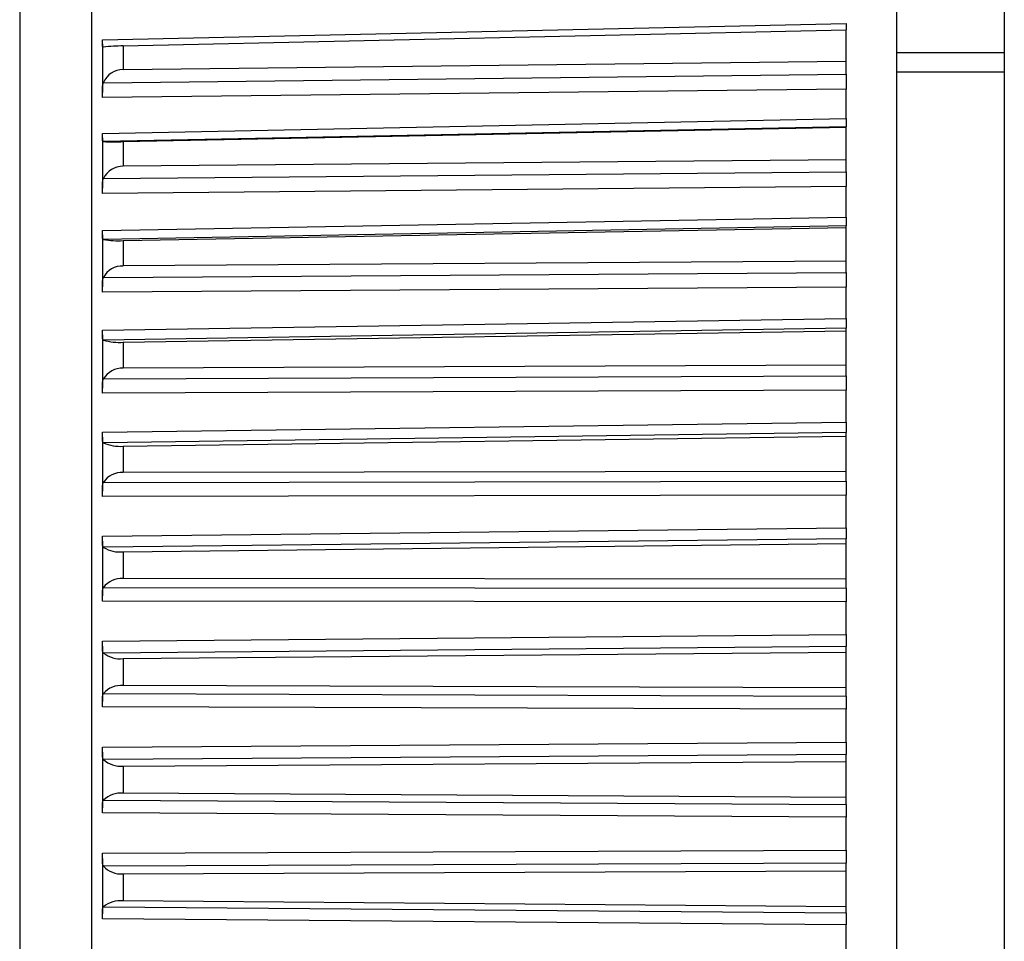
# Model space of a CAD drawing. Header units: millimetres. Extents: x -103 to 103, y 0 to 140.
# Tile 6 of 23: x -103 to -90, y 72 to 85. Entities that reach past the tile are written whole.
import ezdxf

# ---------------------------------------------------------------- set-up
doc = ezdxf.new("R2010")
doc.units = ezdxf.units.MM

msp = doc.modelspace()

# ---------------------------------------------------------------- linework, layer by layer
at = {"color": 7, "linetype": 'Continuous', "lineweight": 25}
for p, q in [((-91.2, 95.401), (-91.2, 2.887)), ((-89.7, 95.401), (-89.7, 2.887)), ((-102.401, 95.034), (-102.401, 52.768)), ((-103.4, 92.999), (-103.4, 54.802)), ((-102.25, 84.454), (-91.9, 84.683)), ((-101.96, 84.37), (-91.9, 84.593)), ((-91.9, 83.976), (-91.9, 84.593)), ((-102.25, 84.399), (-102.25, 83.722)), ((-102.234, 84.355), (-102.236, 84.355)), ((-101.96, 84.37), (-101.96, 84.039)), ((-89.7, 84.276), (-91.2, 84.276)), ((-91.9, 84.154), (-101.96, 84.039)), ((-89.7, 84.006), (-91.2, 84.006)), ((-102.234, 83.859), (-91.9, 83.976)), ((-91.9, 83.77), (-102.25, 83.652)), ((-91.9, 83.359), (-91.9, 83.77)), ((-102.25, 83.151), (-91.9, 83.359)), ((-91.9, 83.247), (-102.234, 83.039)), ((-101.96, 83.039), (-91.9, 83.241)), ((-91.9, 82.618), (-91.9, 83.247)), ((-102.25, 83.092), (-102.25, 82.391)), ((-101.96, 83.039), (-101.96, 82.696)), ((-91.9, 82.787), (-101.96, 82.696)), ((-102.234, 82.526), (-91.9, 82.618)), ((-91.9, 82.413), (-102.25, 82.32)), ((-91.9, 81.989), (-91.9, 82.413)), ((-102.25, 81.803), (-91.9, 81.989)), ((-91.9, 81.866), (-102.234, 81.679)), ((-101.96, 81.663), (-91.9, 81.844)), ((-91.9, 81.218), (-91.9, 81.866)), ((-102.25, 81.741), (-102.25, 81.019)), ((-101.96, 81.663), (-101.96, 81.31)), ((-91.9, 81.377), (-101.96, 81.31)), ((-102.234, 81.15), (-91.9, 81.218)), ((-91.9, 81.015), (-102.25, 80.947)), ((-91.9, 80.58), (-91.9, 81.015)), ((-102.25, 80.416), (-91.9, 80.58)), ((-91.9, 80.445), (-102.234, 80.28)), ((-91.9, 79.782), (-91.9, 80.445)), ((-102.25, 80.351), (-102.25, 79.612)), ((-101.96, 80.249), (-91.9, 80.409)), ((-101.96, 80.249), (-101.96, 79.888)), ((-91.9, 79.93), (-101.96, 79.888)), ((-102.234, 79.74), (-91.9, 79.782)), ((-91.9, 79.583), (-102.25, 79.54)), ((-91.9, 79.138), (-91.9, 79.583)), ((-102.25, 78.997), (-91.9, 79.138)), ((-102.25, 78.93), (-102.25, 78.178)), ((-91.9, 78.993), (-102.234, 78.851)), ((-101.96, 78.804), (-91.9, 78.942)), ((-91.9, 78.317), (-91.9, 78.993)), ((-101.96, 78.804), (-101.96, 78.437)), ((-91.9, 78.454), (-101.96, 78.437)), ((-102.234, 78.3), (-91.9, 78.317)), ((-91.9, 78.122), (-102.25, 78.105)), ((-91.9, 77.671), (-91.9, 78.122)), ((-102.25, 77.554), (-91.9, 77.671)), ((-102.25, 77.485), (-102.25, 76.722)), ((-91.9, 77.515), (-102.234, 77.398)), ((-101.96, 77.336), (-91.9, 77.45)), ((-91.9, 76.831), (-91.9, 77.515)), ((-101.96, 77.336), (-101.96, 76.963)), ((-91.9, 76.955), (-101.96, 76.963)), ((-102.234, 76.839), (-91.9, 76.831)), ((-91.9, 76.641), (-102.25, 76.65)), ((-91.9, 76.185), (-91.9, 76.641)), ((-102.25, 76.092), (-91.9, 76.185)), ((-102.25, 76.022), (-102.25, 75.253)), ((-91.9, 76.02), (-102.234, 75.927)), ((-101.96, 75.85), (-91.9, 75.941)), ((-91.9, 75.33), (-91.9, 76.02)), ((-101.96, 75.85), (-101.96, 75.475)), ((-102.234, 75.364), (-91.9, 75.33)), ((-91.9, 75.442), (-101.96, 75.475)), ((-91.9, 75.147), (-102.25, 75.181)), ((-91.9, 74.688), (-91.9, 75.147)), ((-102.25, 74.62), (-91.9, 74.688)), ((-102.25, 74.549), (-102.25, 73.777)), ((-91.9, 74.515), (-102.234, 74.447)), ((-101.96, 74.356), (-91.9, 74.421)), ((-91.9, 73.823), (-91.9, 74.515)), ((-101.96, 74.356), (-101.96, 73.979)), ((-102.234, 73.882), (-91.9, 73.823)), ((-91.9, 73.921), (-101.96, 73.979)), ((-91.9, 73.647), (-102.25, 73.706)), ((-91.9, 73.188), (-91.9, 73.647)), ((-102.25, 73.145), (-91.9, 73.188)), ((-102.25, 73.072), (-102.25, 72.302)), ((-91.9, 73.007), (-102.234, 72.964)), ((-101.96, 72.859), (-91.9, 72.9)), ((-91.9, 72.316), (-91.9, 73.007)), ((-101.96, 72.859), (-101.96, 72.482)), ((-91.9, 72.401), (-101.96, 72.482)), ((-102.234, 72.4), (-91.9, 72.316)), ((-91.9, 72.148), (-102.25, 72.232)), ((-91.9, 71.69), (-91.9, 72.148))]:
    msp.add_line(p, q, dxfattribs=at)
for centre, radius, start, end in [((-101.941, 81.558), 2.812, 90.3893, 95.9723), ((-101.965, 83.749), 0.291, 89.0611, 157.6218), ((-102.091, 87.355), 4.318, 268.0989, 271.7289), ((-101.97, 82.406), 0.29, 88.2145, 155.5805), ((-102.026, 82.893), 1.232, 260.2659, 273.0301), ((-101.974, 81.019), 0.291, 87.3567, 153.1982), ((-102.014, 80.985), 0.738, 252.6645, 274.1753), ((-101.978, 79.594), 0.294, 86.5168, 150.4358), ((-102.008, 79.345), 0.543, 245.4556, 275.0732), ((-101.983, 78.139), 0.299, 85.7302, 147.2507), ((-102.004, 77.776), 0.443, 238.7554, 275.6705), ((-101.987, 76.657), 0.307, 85.0386, 143.5977), ((-102, 76.233), 0.385, 232.6313, 275.9529), ((-101.991, 75.157), 0.32, 84.4892, 139.4315), ((-101.997, 74.703), 0.349, 227.109, 275.9375), ((-101.995, 73.641), 0.339, 84.133, 134.7104), ((-101.993, 73.183), 0.326, 222.1819, 275.6623), ((-101.999, 72.114), 0.37, 84.0201, 129.4018)]:
    msp.add_arc(centre, radius, start, end, dxfattribs=at)
for points, knots in [([(-91.9, 84.683), (-91.9, 84.674), (-91.9, 84.655), (-91.9, 84.631), (-91.9, 84.612), (-91.9, 84.599), (-91.9, 84.594), (-91.9, 84.593)], [0, 0, 0, 0, 0.224979, 0.44995, 0.67492, 0.89989, 1, 1, 1, 1]), ([(-102.241, 84.356), (-102.243, 84.356), (-102.245, 84.358), (-102.246, 84.361), (-102.247, 84.363), (-102.248, 84.366), (-102.249, 84.37), (-102.249, 84.374), (-102.25, 84.378), (-102.25, 84.383), (-102.25, 84.388), (-102.25, 84.394), (-102.25, 84.4), (-102.25, 84.407), (-102.25, 84.414), (-102.25, 84.421), (-102.25, 84.431), (-102.25, 84.442), (-102.25, 84.454)], [0.0000302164, 0.0000302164, 0.0000302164, 0.0000302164, 0.0000598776, 0.0000598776, 0.0000598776, 0.0000895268, 0.0000895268, 0.0000895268, 0.0001191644, 0.0001191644, 0.0001191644, 0.000148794, 0.000148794, 0.000148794, 0.00017842, 0.00017842, 0.00017842, 0.0002196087, 0.0002196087, 0.0002196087, 0.0002196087]), ([(-102.25, 83.652), (-102.25, 83.662), (-102.25, 83.672), (-102.25, 83.683), (-102.25, 83.693), (-102.25, 83.704), (-102.25, 83.715), (-102.25, 83.726), (-102.25, 83.737), (-102.25, 83.748), (-102.25, 83.758), (-102.249, 83.769), (-102.249, 83.779), (-102.248, 83.79), (-102.247, 83.799), (-102.246, 83.809), (-102.245, 83.818), (-102.243, 83.827), (-102.241, 83.835), (-102.239, 83.844), (-102.237, 83.852), (-102.234, 83.859)], [0, 0, 0, 0, 0.0000330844, 0.0000330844, 0.0000330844, 0.0000661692, 0.0000661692, 0.0000661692, 0.0000989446, 0.0000989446, 0.0000989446, 0.0001308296, 0.0001308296, 0.0001308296, 0.000161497, 0.000161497, 0.000161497, 0.0001901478, 0.0001901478, 0.0001901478, 0.0002195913, 0.0002195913, 0.0002195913, 0.0002195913]), ([(-91.9, 83.976), (-91.9, 83.967), (-91.9, 83.957), (-91.9, 83.947), (-91.9, 83.937), (-91.9, 83.927), (-91.9, 83.916), (-91.9, 83.906), (-91.9, 83.895), (-91.9, 83.884), (-91.9, 83.873), (-91.9, 83.862), (-91.9, 83.851), (-91.9, 83.845), (-91.9, 83.84), (-91.9, 83.834), (-91.9, 83.823), (-91.9, 83.812), (-91.9, 83.801), (-91.9, 83.791), (-91.9, 83.78), (-91.9, 83.77)], [0, 0, 0, 0, 0.0000332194, 0.0000332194, 0.0000332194, 0.0000664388, 0.0000664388, 0.0000664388, 0.0000996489, 0.0000996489, 0.0000996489, 0.000132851, 0.000132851, 0.000132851, 0.0001493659, 0.0001493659, 0.0001493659, 0.0001828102, 0.0001828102, 0.0001828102, 0.0002172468, 0.0002172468, 0.0002172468, 0.0002172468]), ([(-91.9, 83.359), (-91.9, 83.349), (-91.9, 83.34), (-91.9, 83.331), (-91.9, 83.322), (-91.9, 83.313), (-91.9, 83.305), (-91.9, 83.298), (-91.9, 83.29), (-91.9, 83.284), (-91.9, 83.278), (-91.9, 83.272), (-91.9, 83.267), (-91.9, 83.265), (-91.9, 83.263), (-91.9, 83.261), (-91.9, 83.257), (-91.9, 83.253), (-91.9, 83.251), (-91.9, 83.249), (-91.9, 83.248), (-91.9, 83.247)], [0, 0, 0, 0, 0.0000331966, 0.0000331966, 0.0000331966, 0.0000663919, 0.0000663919, 0.0000663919, 0.0000995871, 0.0000995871, 0.0000995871, 0.0001327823, 0.0001327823, 0.0001327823, 0.0001492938, 0.0001492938, 0.0001492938, 0.0001827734, 0.0001827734, 0.0001827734, 0.0002172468, 0.0002172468, 0.0002172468, 0.0002172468]), ([(-102.234, 83.039), (-102.237, 83.039), (-102.239, 83.04), (-102.241, 83.042), (-102.243, 83.043), (-102.245, 83.046), (-102.246, 83.049), (-102.247, 83.052), (-102.248, 83.056), (-102.249, 83.06), (-102.249, 83.064), (-102.25, 83.07), (-102.25, 83.075), (-102.25, 83.081), (-102.25, 83.087), (-102.25, 83.094), (-102.25, 83.101), (-102.25, 83.108), (-102.25, 83.116), (-102.25, 83.127), (-102.25, 83.139), (-102.25, 83.151)], [0, 0, 0, 0, 0.0000302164, 0.0000302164, 0.0000302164, 0.0000598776, 0.0000598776, 0.0000598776, 0.0000895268, 0.0000895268, 0.0000895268, 0.0001191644, 0.0001191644, 0.0001191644, 0.000148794, 0.000148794, 0.000148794, 0.00017842, 0.00017842, 0.00017842, 0.0002196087, 0.0002196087, 0.0002196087, 0.0002196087]), ([(-91.9, 82.618), (-91.9, 82.61), (-91.9, 82.6), (-91.9, 82.591), (-91.9, 82.581), (-91.9, 82.571), (-91.9, 82.561), (-91.9, 82.55), (-91.9, 82.539), (-91.9, 82.528), (-91.9, 82.518), (-91.9, 82.507), (-91.9, 82.495), (-91.9, 82.49), (-91.9, 82.484), (-91.9, 82.479), (-91.9, 82.468), (-91.9, 82.457), (-91.9, 82.446), (-91.9, 82.435), (-91.9, 82.424), (-91.9, 82.413)], [0, 0, 0, 0, 0.0000332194, 0.0000332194, 0.0000332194, 0.0000664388, 0.0000664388, 0.0000664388, 0.0000996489, 0.0000996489, 0.0000996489, 0.000132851, 0.000132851, 0.000132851, 0.0001493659, 0.0001493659, 0.0001493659, 0.0001828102, 0.0001828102, 0.0001828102, 0.0002172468, 0.0002172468, 0.0002172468, 0.0002172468]), ([(-102.25, 82.32), (-102.25, 82.33), (-102.25, 82.341), (-102.25, 82.352), (-102.25, 82.362), (-102.25, 82.373), (-102.25, 82.384), (-102.25, 82.395), (-102.25, 82.406), (-102.25, 82.417), (-102.25, 82.428), (-102.249, 82.438), (-102.249, 82.448), (-102.248, 82.458), (-102.247, 82.468), (-102.246, 82.477), (-102.245, 82.486), (-102.243, 82.495), (-102.241, 82.503), (-102.239, 82.511), (-102.237, 82.519), (-102.234, 82.526)], [0, 0, 0, 0, 0.0000330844, 0.0000330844, 0.0000330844, 0.0000661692, 0.0000661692, 0.0000661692, 0.0000989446, 0.0000989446, 0.0000989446, 0.0001308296, 0.0001308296, 0.0001308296, 0.000161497, 0.000161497, 0.000161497, 0.0001901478, 0.0001901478, 0.0001901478, 0.0002195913, 0.0002195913, 0.0002195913, 0.0002195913]), ([(-91.9, 81.989), (-91.9, 81.979), (-91.9, 81.969), (-91.9, 81.96), (-91.9, 81.95), (-91.9, 81.941), (-91.9, 81.933), (-91.9, 81.925), (-91.9, 81.917), (-91.9, 81.91), (-91.9, 81.903), (-91.9, 81.897), (-91.9, 81.891), (-91.9, 81.888), (-91.9, 81.886), (-91.9, 81.883), (-91.9, 81.879), (-91.9, 81.875), (-91.9, 81.872), (-91.9, 81.869), (-91.9, 81.867), (-91.9, 81.866)], [0, 0, 0, 0, 0.0000331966, 0.0000331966, 0.0000331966, 0.0000663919, 0.0000663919, 0.0000663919, 0.0000995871, 0.0000995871, 0.0000995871, 0.0001327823, 0.0001327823, 0.0001327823, 0.0001492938, 0.0001492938, 0.0001492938, 0.0001827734, 0.0001827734, 0.0001827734, 0.0002172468, 0.0002172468, 0.0002172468, 0.0002172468]), ([(-102.234, 81.679), (-102.237, 81.68), (-102.239, 81.681), (-102.241, 81.683), (-102.243, 81.686), (-102.245, 81.689), (-102.246, 81.692), (-102.247, 81.696), (-102.248, 81.701), (-102.249, 81.706), (-102.249, 81.711), (-102.25, 81.716), (-102.25, 81.723), (-102.25, 81.729), (-102.25, 81.736), (-102.25, 81.743), (-102.25, 81.75), (-102.25, 81.758), (-102.25, 81.766), (-102.25, 81.778), (-102.25, 81.79), (-102.25, 81.803)], [0, 0, 0, 0, 0.0000302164, 0.0000302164, 0.0000302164, 0.0000598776, 0.0000598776, 0.0000598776, 0.0000895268, 0.0000895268, 0.0000895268, 0.0001191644, 0.0001191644, 0.0001191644, 0.000148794, 0.000148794, 0.000148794, 0.00017842, 0.00017842, 0.00017842, 0.0002196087, 0.0002196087, 0.0002196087, 0.0002196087]), ([(-102.25, 80.947), (-102.25, 80.958), (-102.25, 80.968), (-102.25, 80.979), (-102.25, 80.99), (-102.25, 81.001), (-102.25, 81.012), (-102.25, 81.023), (-102.25, 81.034), (-102.25, 81.045), (-102.25, 81.055), (-102.249, 81.066), (-102.249, 81.076), (-102.248, 81.086), (-102.247, 81.095), (-102.246, 81.104), (-102.245, 81.112), (-102.243, 81.121), (-102.241, 81.128), (-102.239, 81.136), (-102.237, 81.144), (-102.234, 81.15)], [0, 0, 0, 0, 0.0000330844, 0.0000330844, 0.0000330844, 0.0000661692, 0.0000661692, 0.0000661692, 0.0000989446, 0.0000989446, 0.0000989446, 0.0001308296, 0.0001308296, 0.0001308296, 0.000161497, 0.000161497, 0.000161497, 0.0001901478, 0.0001901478, 0.0001901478, 0.0002195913, 0.0002195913, 0.0002195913, 0.0002195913]), ([(-91.9, 80.58), (-91.9, 80.57), (-91.9, 80.559), (-91.9, 80.549), (-91.9, 80.54), (-91.9, 80.53), (-91.9, 80.521), (-91.9, 80.513), (-91.9, 80.504), (-91.9, 80.497), (-91.9, 80.489), (-91.9, 80.482), (-91.9, 80.476), (-91.9, 80.473), (-91.9, 80.47), (-91.9, 80.467), (-91.9, 80.462), (-91.9, 80.457), (-91.9, 80.454), (-91.9, 80.45), (-91.9, 80.447), (-91.9, 80.445)], [0, 0, 0, 0, 0.0000331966, 0.0000331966, 0.0000331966, 0.0000663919, 0.0000663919, 0.0000663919, 0.0000995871, 0.0000995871, 0.0000995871, 0.0001327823, 0.0001327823, 0.0001327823, 0.0001492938, 0.0001492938, 0.0001492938, 0.0001827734, 0.0001827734, 0.0001827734, 0.0002172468, 0.0002172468, 0.0002172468, 0.0002172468]), ([(-102.234, 80.28), (-102.237, 80.282), (-102.239, 80.284), (-102.241, 80.287), (-102.243, 80.29), (-102.245, 80.294), (-102.246, 80.298), (-102.247, 80.302), (-102.248, 80.307), (-102.249, 80.313), (-102.249, 80.319), (-102.25, 80.325), (-102.25, 80.332), (-102.25, 80.338), (-102.25, 80.346), (-102.25, 80.354), (-102.25, 80.361), (-102.25, 80.37), (-102.25, 80.378), (-102.25, 80.39), (-102.25, 80.403), (-102.25, 80.416)], [0, 0, 0, 0, 0.0000302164, 0.0000302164, 0.0000302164, 0.0000598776, 0.0000598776, 0.0000598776, 0.0000895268, 0.0000895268, 0.0000895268, 0.0001191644, 0.0001191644, 0.0001191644, 0.000148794, 0.000148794, 0.000148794, 0.00017842, 0.00017842, 0.00017842, 0.0002196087, 0.0002196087, 0.0002196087, 0.0002196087]), ([(-102.25, 79.54), (-102.25, 79.55), (-102.25, 79.561), (-102.25, 79.572), (-102.25, 79.583), (-102.25, 79.594), (-102.25, 79.605), (-102.25, 79.616), (-102.25, 79.627), (-102.25, 79.638), (-102.25, 79.648), (-102.249, 79.658), (-102.249, 79.668), (-102.248, 79.678), (-102.247, 79.687), (-102.246, 79.696), (-102.245, 79.704), (-102.243, 79.711), (-102.241, 79.719), (-102.239, 79.726), (-102.237, 79.733), (-102.234, 79.74)], [0, 0, 0, 0, 0.0000330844, 0.0000330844, 0.0000330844, 0.0000661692, 0.0000661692, 0.0000661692, 0.0000989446, 0.0000989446, 0.0000989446, 0.0001308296, 0.0001308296, 0.0001308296, 0.000161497, 0.000161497, 0.000161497, 0.0001901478, 0.0001901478, 0.0001901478, 0.0002195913, 0.0002195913, 0.0002195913, 0.0002195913]), ([(-91.9, 79.782), (-91.9, 79.774), (-91.9, 79.766), (-91.9, 79.757), (-91.9, 79.748), (-91.9, 79.739), (-91.9, 79.729), (-91.9, 79.719), (-91.9, 79.709), (-91.9, 79.699), (-91.9, 79.688), (-91.9, 79.677), (-91.9, 79.666), (-91.9, 79.661), (-91.9, 79.655), (-91.9, 79.65), (-91.9, 79.639), (-91.9, 79.628), (-91.9, 79.616), (-91.9, 79.605), (-91.9, 79.594), (-91.9, 79.583)], [0, 0, 0, 0, 0.0000332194, 0.0000332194, 0.0000332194, 0.0000664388, 0.0000664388, 0.0000664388, 0.0000996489, 0.0000996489, 0.0000996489, 0.000132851, 0.000132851, 0.000132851, 0.0001493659, 0.0001493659, 0.0001493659, 0.0001828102, 0.0001828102, 0.0001828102, 0.0002172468, 0.0002172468, 0.0002172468, 0.0002172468]), ([(-102.234, 78.851), (-102.237, 78.853), (-102.239, 78.856), (-102.241, 78.86), (-102.243, 78.863), (-102.245, 78.868), (-102.246, 78.873), (-102.247, 78.878), (-102.248, 78.883), (-102.249, 78.889), (-102.249, 78.896), (-102.25, 78.902), (-102.25, 78.91), (-102.25, 78.917), (-102.25, 78.925), (-102.25, 78.933), (-102.25, 78.941), (-102.25, 78.95), (-102.25, 78.958), (-102.25, 78.971), (-102.25, 78.984), (-102.25, 78.997)], [0, 0, 0, 0, 0.0000302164, 0.0000302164, 0.0000302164, 0.0000598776, 0.0000598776, 0.0000598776, 0.0000895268, 0.0000895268, 0.0000895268, 0.0001191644, 0.0001191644, 0.0001191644, 0.000148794, 0.000148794, 0.000148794, 0.00017842, 0.00017842, 0.00017842, 0.0002196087, 0.0002196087, 0.0002196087, 0.0002196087]), ([(-102.25, 78.105), (-102.25, 78.116), (-102.25, 78.127), (-102.25, 78.138), (-102.25, 78.149), (-102.25, 78.16), (-102.25, 78.171), (-102.25, 78.182), (-102.25, 78.192), (-102.25, 78.203), (-102.25, 78.213), (-102.249, 78.223), (-102.249, 78.233), (-102.248, 78.242), (-102.247, 78.251), (-102.246, 78.259), (-102.245, 78.267), (-102.243, 78.274), (-102.241, 78.281), (-102.239, 78.288), (-102.237, 78.294), (-102.234, 78.3)], [0, 0, 0, 0, 0.0000330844, 0.0000330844, 0.0000330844, 0.0000661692, 0.0000661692, 0.0000661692, 0.0000989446, 0.0000989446, 0.0000989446, 0.0001308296, 0.0001308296, 0.0001308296, 0.000161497, 0.000161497, 0.000161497, 0.0001901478, 0.0001901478, 0.0001901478, 0.0002195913, 0.0002195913, 0.0002195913, 0.0002195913]), ([(-91.9, 78.317), (-91.9, 78.31), (-91.9, 78.302), (-91.9, 78.294), (-91.9, 78.286), (-91.9, 78.277), (-91.9, 78.267), (-91.9, 78.258), (-91.9, 78.248), (-91.9, 78.238), (-91.9, 78.228), (-91.9, 78.217), (-91.9, 78.206), (-91.9, 78.201), (-91.9, 78.195), (-91.9, 78.19), (-91.9, 78.179), (-91.9, 78.168), (-91.9, 78.157), (-91.9, 78.145), (-91.9, 78.134), (-91.9, 78.122)], [0, 0, 0, 0, 0.0000332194, 0.0000332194, 0.0000332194, 0.0000664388, 0.0000664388, 0.0000664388, 0.0000996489, 0.0000996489, 0.0000996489, 0.000132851, 0.000132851, 0.000132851, 0.0001493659, 0.0001493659, 0.0001493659, 0.0001828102, 0.0001828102, 0.0001828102, 0.0002172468, 0.0002172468, 0.0002172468, 0.0002172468]), ([(-102.234, 77.398), (-102.237, 77.401), (-102.239, 77.404), (-102.241, 77.408), (-102.243, 77.413), (-102.245, 77.417), (-102.246, 77.423), (-102.247, 77.429), (-102.248, 77.435), (-102.249, 77.441), (-102.249, 77.448), (-102.25, 77.455), (-102.25, 77.463), (-102.25, 77.471), (-102.25, 77.479), (-102.25, 77.487), (-102.25, 77.496), (-102.25, 77.505), (-102.25, 77.514), (-102.25, 77.527), (-102.25, 77.54), (-102.25, 77.554)], [0, 0, 0, 0, 0.0000302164, 0.0000302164, 0.0000302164, 0.0000598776, 0.0000598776, 0.0000598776, 0.0000895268, 0.0000895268, 0.0000895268, 0.0001191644, 0.0001191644, 0.0001191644, 0.000148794, 0.000148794, 0.000148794, 0.00017842, 0.00017842, 0.00017842, 0.0002196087, 0.0002196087, 0.0002196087, 0.0002196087]), ([(-91.9, 77.671), (-91.9, 77.66), (-91.9, 77.649), (-91.9, 77.639), (-91.9, 77.628), (-91.9, 77.618), (-91.9, 77.609), (-91.9, 77.599), (-91.9, 77.59), (-91.9, 77.581), (-91.9, 77.572), (-91.9, 77.564), (-91.9, 77.557), (-91.9, 77.553), (-91.9, 77.55), (-91.9, 77.546), (-91.9, 77.54), (-91.9, 77.534), (-91.9, 77.529), (-91.9, 77.523), (-91.9, 77.519), (-91.9, 77.515)], [0, 0, 0, 0, 0.0000331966, 0.0000331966, 0.0000331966, 0.0000663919, 0.0000663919, 0.0000663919, 0.0000995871, 0.0000995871, 0.0000995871, 0.0001327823, 0.0001327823, 0.0001327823, 0.0001492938, 0.0001492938, 0.0001492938, 0.0001827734, 0.0001827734, 0.0001827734, 0.0002172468, 0.0002172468, 0.0002172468, 0.0002172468]), ([(-102.25, 76.65), (-102.25, 76.661), (-102.25, 76.672), (-102.25, 76.683), (-102.25, 76.694), (-102.25, 76.705), (-102.25, 76.716), (-102.25, 76.726), (-102.25, 76.737), (-102.25, 76.747), (-102.25, 76.757), (-102.249, 76.767), (-102.249, 76.776), (-102.248, 76.785), (-102.247, 76.793), (-102.246, 76.801), (-102.245, 76.808), (-102.243, 76.815), (-102.241, 76.822), (-102.239, 76.828), (-102.237, 76.834), (-102.234, 76.839)], [0, 0, 0, 0, 0.0000330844, 0.0000330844, 0.0000330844, 0.0000661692, 0.0000661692, 0.0000661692, 0.0000989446, 0.0000989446, 0.0000989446, 0.0001308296, 0.0001308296, 0.0001308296, 0.000161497, 0.000161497, 0.000161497, 0.0001901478, 0.0001901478, 0.0001901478, 0.0002195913, 0.0002195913, 0.0002195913, 0.0002195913]), ([(-91.9, 76.831), (-91.9, 76.824), (-91.9, 76.817), (-91.9, 76.81), (-91.9, 76.802), (-91.9, 76.793), (-91.9, 76.784), (-91.9, 76.775), (-91.9, 76.766), (-91.9, 76.756), (-91.9, 76.746), (-91.9, 76.736), (-91.9, 76.725), (-91.9, 76.72), (-91.9, 76.714), (-91.9, 76.709), (-91.9, 76.698), (-91.9, 76.687), (-91.9, 76.676), (-91.9, 76.664), (-91.9, 76.653), (-91.9, 76.641)], [0, 0, 0, 0, 0.0000332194, 0.0000332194, 0.0000332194, 0.0000664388, 0.0000664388, 0.0000664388, 0.0000996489, 0.0000996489, 0.0000996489, 0.000132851, 0.000132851, 0.000132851, 0.0001493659, 0.0001493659, 0.0001493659, 0.0001828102, 0.0001828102, 0.0001828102, 0.0002172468, 0.0002172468, 0.0002172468, 0.0002172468]), ([(-91.9, 76.185), (-91.9, 76.174), (-91.9, 76.163), (-91.9, 76.153), (-91.9, 76.142), (-91.9, 76.131), (-91.9, 76.121), (-91.9, 76.111), (-91.9, 76.102), (-91.9, 76.093), (-91.9, 76.084), (-91.9, 76.075), (-91.9, 76.067), (-91.9, 76.063), (-91.9, 76.059), (-91.9, 76.056), (-91.9, 76.048), (-91.9, 76.042), (-91.9, 76.036), (-91.9, 76.03), (-91.9, 76.025), (-91.9, 76.02)], [0, 0, 0, 0, 0.0000331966, 0.0000331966, 0.0000331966, 0.0000663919, 0.0000663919, 0.0000663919, 0.0000995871, 0.0000995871, 0.0000995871, 0.0001327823, 0.0001327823, 0.0001327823, 0.0001492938, 0.0001492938, 0.0001492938, 0.0001827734, 0.0001827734, 0.0001827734, 0.0002172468, 0.0002172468, 0.0002172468, 0.0002172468]), ([(-102.234, 75.927), (-102.237, 75.931), (-102.239, 75.935), (-102.241, 75.94), (-102.243, 75.945), (-102.245, 75.95), (-102.246, 75.956), (-102.247, 75.962), (-102.248, 75.969), (-102.249, 75.976), (-102.249, 75.983), (-102.25, 75.991), (-102.25, 75.999), (-102.25, 76.007), (-102.25, 76.016), (-102.25, 76.025), (-102.25, 76.033), (-102.25, 76.043), (-102.25, 76.052), (-102.25, 76.065), (-102.25, 76.079), (-102.25, 76.092)], [0, 0, 0, 0, 0.0000302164, 0.0000302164, 0.0000302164, 0.0000598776, 0.0000598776, 0.0000598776, 0.0000895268, 0.0000895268, 0.0000895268, 0.0001191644, 0.0001191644, 0.0001191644, 0.000148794, 0.000148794, 0.000148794, 0.00017842, 0.00017842, 0.00017842, 0.0002196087, 0.0002196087, 0.0002196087, 0.0002196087]), ([(-102.25, 75.181), (-102.25, 75.192), (-102.25, 75.203), (-102.25, 75.214), (-102.25, 75.225), (-102.25, 75.236), (-102.25, 75.247), (-102.25, 75.257), (-102.25, 75.267), (-102.25, 75.277), (-102.25, 75.287), (-102.249, 75.296), (-102.249, 75.305), (-102.248, 75.313), (-102.247, 75.321), (-102.246, 75.329), (-102.245, 75.336), (-102.243, 75.342), (-102.241, 75.348), (-102.239, 75.354), (-102.237, 75.36), (-102.234, 75.364)], [0, 0, 0, 0, 0.0000330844, 0.0000330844, 0.0000330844, 0.0000661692, 0.0000661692, 0.0000661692, 0.0000989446, 0.0000989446, 0.0000989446, 0.0001308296, 0.0001308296, 0.0001308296, 0.000161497, 0.000161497, 0.000161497, 0.0001901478, 0.0001901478, 0.0001901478, 0.0002195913, 0.0002195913, 0.0002195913, 0.0002195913]), ([(-91.9, 75.33), (-91.9, 75.325), (-91.9, 75.318), (-91.9, 75.311), (-91.9, 75.304), (-91.9, 75.296), (-91.9, 75.287), (-91.9, 75.279), (-91.9, 75.27), (-91.9, 75.26), (-91.9, 75.251), (-91.9, 75.241), (-91.9, 75.23), (-91.9, 75.225), (-91.9, 75.22), (-91.9, 75.214), (-91.9, 75.204), (-91.9, 75.193), (-91.9, 75.182), (-91.9, 75.17), (-91.9, 75.159), (-91.9, 75.147)], [0, 0, 0, 0, 0.0000332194, 0.0000332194, 0.0000332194, 0.0000664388, 0.0000664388, 0.0000664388, 0.0000996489, 0.0000996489, 0.0000996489, 0.000132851, 0.000132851, 0.000132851, 0.0001493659, 0.0001493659, 0.0001493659, 0.0001828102, 0.0001828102, 0.0001828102, 0.0002172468, 0.0002172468, 0.0002172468, 0.0002172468]), ([(-91.9, 74.688), (-91.9, 74.677), (-91.9, 74.666), (-91.9, 74.655), (-91.9, 74.645), (-91.9, 74.634), (-91.9, 74.624), (-91.9, 74.613), (-91.9, 74.603), (-91.9, 74.594), (-91.9, 74.584), (-91.9, 74.575), (-91.9, 74.567), (-91.9, 74.562), (-91.9, 74.558), (-91.9, 74.554), (-91.9, 74.547), (-91.9, 74.539), (-91.9, 74.533), (-91.9, 74.526), (-91.9, 74.52), (-91.9, 74.515)], [0, 0, 0, 0, 0.0000331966, 0.0000331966, 0.0000331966, 0.0000663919, 0.0000663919, 0.0000663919, 0.0000995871, 0.0000995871, 0.0000995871, 0.0001327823, 0.0001327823, 0.0001327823, 0.0001492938, 0.0001492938, 0.0001492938, 0.0001827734, 0.0001827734, 0.0001827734, 0.0002172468, 0.0002172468, 0.0002172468, 0.0002172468]), ([(-102.234, 74.447), (-102.237, 74.451), (-102.239, 74.456), (-102.241, 74.461), (-102.243, 74.467), (-102.245, 74.473), (-102.246, 74.479), (-102.247, 74.486), (-102.248, 74.493), (-102.249, 74.501), (-102.249, 74.508), (-102.25, 74.516), (-102.25, 74.525), (-102.25, 74.533), (-102.25, 74.542), (-102.25, 74.551), (-102.25, 74.561), (-102.25, 74.57), (-102.25, 74.58), (-102.25, 74.593), (-102.25, 74.607), (-102.25, 74.62)], [0, 0, 0, 0, 0.0000302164, 0.0000302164, 0.0000302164, 0.0000598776, 0.0000598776, 0.0000598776, 0.0000895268, 0.0000895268, 0.0000895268, 0.0001191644, 0.0001191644, 0.0001191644, 0.000148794, 0.000148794, 0.000148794, 0.00017842, 0.00017842, 0.00017842, 0.0002196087, 0.0002196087, 0.0002196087, 0.0002196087]), ([(-102.25, 73.706), (-102.25, 73.717), (-102.25, 73.728), (-102.25, 73.739), (-102.25, 73.75), (-102.25, 73.761), (-102.25, 73.771), (-102.25, 73.781), (-102.25, 73.791), (-102.25, 73.801), (-102.25, 73.81), (-102.249, 73.819), (-102.249, 73.827), (-102.248, 73.835), (-102.247, 73.843), (-102.246, 73.85), (-102.245, 73.856), (-102.243, 73.862), (-102.241, 73.868), (-102.239, 73.873), (-102.237, 73.878), (-102.234, 73.882)], [0, 0, 0, 0, 0.0000330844, 0.0000330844, 0.0000330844, 0.0000661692, 0.0000661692, 0.0000661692, 0.0000989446, 0.0000989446, 0.0000989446, 0.0001308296, 0.0001308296, 0.0001308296, 0.000161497, 0.000161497, 0.000161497, 0.0001901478, 0.0001901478, 0.0001901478, 0.0002195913, 0.0002195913, 0.0002195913, 0.0002195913]), ([(-91.9, 73.823), (-91.9, 73.818), (-91.9, 73.812), (-91.9, 73.805), (-91.9, 73.799), (-91.9, 73.791), (-91.9, 73.783), (-91.9, 73.775), (-91.9, 73.767), (-91.9, 73.758), (-91.9, 73.749), (-91.9, 73.739), (-91.9, 73.729), (-91.9, 73.724), (-91.9, 73.719), (-91.9, 73.714), (-91.9, 73.703), (-91.9, 73.692), (-91.9, 73.681), (-91.9, 73.67), (-91.9, 73.658), (-91.9, 73.647)], [0, 0, 0, 0, 0.0000332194, 0.0000332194, 0.0000332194, 0.0000664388, 0.0000664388, 0.0000664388, 0.0000996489, 0.0000996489, 0.0000996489, 0.000132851, 0.000132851, 0.000132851, 0.0001493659, 0.0001493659, 0.0001493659, 0.0001828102, 0.0001828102, 0.0001828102, 0.0002172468, 0.0002172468, 0.0002172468, 0.0002172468]), ([(-91.9, 73.188), (-91.9, 73.177), (-91.9, 73.165), (-91.9, 73.154), (-91.9, 73.144), (-91.9, 73.133), (-91.9, 73.122), (-91.9, 73.111), (-91.9, 73.101), (-91.9, 73.091), (-91.9, 73.081), (-91.9, 73.072), (-91.9, 73.063), (-91.9, 73.058), (-91.9, 73.054), (-91.9, 73.05), (-91.9, 73.042), (-91.9, 73.034), (-91.9, 73.027), (-91.9, 73.019), (-91.9, 73.013), (-91.9, 73.007)], [0, 0, 0, 0, 0.0000331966, 0.0000331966, 0.0000331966, 0.0000663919, 0.0000663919, 0.0000663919, 0.0000995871, 0.0000995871, 0.0000995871, 0.0001327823, 0.0001327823, 0.0001327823, 0.0001492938, 0.0001492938, 0.0001492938, 0.0001827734, 0.0001827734, 0.0001827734, 0.0002172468, 0.0002172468, 0.0002172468, 0.0002172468]), ([(-102.234, 72.964), (-102.237, 72.969), (-102.239, 72.974), (-102.241, 72.98), (-102.243, 72.986), (-102.245, 72.993), (-102.246, 73), (-102.247, 73.007), (-102.248, 73.014), (-102.249, 73.022), (-102.249, 73.03), (-102.25, 73.039), (-102.25, 73.048), (-102.25, 73.057), (-102.25, 73.066), (-102.25, 73.075), (-102.25, 73.085), (-102.25, 73.094), (-102.25, 73.104), (-102.25, 73.117), (-102.25, 73.131), (-102.25, 73.145)], [0, 0, 0, 0, 0.0000302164, 0.0000302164, 0.0000302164, 0.0000598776, 0.0000598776, 0.0000598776, 0.0000895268, 0.0000895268, 0.0000895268, 0.0001191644, 0.0001191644, 0.0001191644, 0.000148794, 0.000148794, 0.000148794, 0.00017842, 0.00017842, 0.00017842, 0.0002196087, 0.0002196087, 0.0002196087, 0.0002196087]), ([(-102.25, 72.232), (-102.25, 72.243), (-102.25, 72.254), (-102.25, 72.265), (-102.25, 72.275), (-102.25, 72.286), (-102.25, 72.296), (-102.25, 72.306), (-102.25, 72.316), (-102.25, 72.325), (-102.25, 72.334), (-102.249, 72.342), (-102.249, 72.35), (-102.248, 72.358), (-102.247, 72.365), (-102.246, 72.371), (-102.245, 72.377), (-102.243, 72.382), (-102.241, 72.387), (-102.239, 72.392), (-102.237, 72.396), (-102.234, 72.4)], [0, 0, 0, 0, 0.0000330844, 0.0000330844, 0.0000330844, 0.0000661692, 0.0000661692, 0.0000661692, 0.0000989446, 0.0000989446, 0.0000989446, 0.0001308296, 0.0001308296, 0.0001308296, 0.000161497, 0.000161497, 0.000161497, 0.0001901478, 0.0001901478, 0.0001901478, 0.0002195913, 0.0002195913, 0.0002195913, 0.0002195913]), ([(-91.9, 72.316), (-91.9, 72.311), (-91.9, 72.306), (-91.9, 72.3), (-91.9, 72.294), (-91.9, 72.288), (-91.9, 72.28), (-91.9, 72.273), (-91.9, 72.265), (-91.9, 72.256), (-91.9, 72.247), (-91.9, 72.238), (-91.9, 72.228), (-91.9, 72.223), (-91.9, 72.218), (-91.9, 72.213), (-91.9, 72.203), (-91.9, 72.193), (-91.9, 72.182), (-91.9, 72.171), (-91.9, 72.159), (-91.9, 72.148)], [0, 0, 0, 0, 0.0000332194, 0.0000332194, 0.0000332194, 0.0000664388, 0.0000664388, 0.0000664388, 0.0000996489, 0.0000996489, 0.0000996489, 0.000132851, 0.000132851, 0.000132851, 0.0001493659, 0.0001493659, 0.0001493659, 0.0001828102, 0.0001828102, 0.0001828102, 0.0002172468, 0.0002172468, 0.0002172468, 0.0002172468])]:
    msp.add_open_spline(points, degree=3, knots=knots, dxfattribs=at)
for points in [[(-91.9, 81.218), (-91.9, 81.165), (-91.9, 81.084), (-91.9, 81.015)], [(-91.9, 79.138), (-91.9, 79.068), (-91.9, 79.01), (-91.9, 78.993)]]:
    msp.add_open_spline(points, degree=3, dxfattribs=at)

doc.saveas('drawing.dxf')
